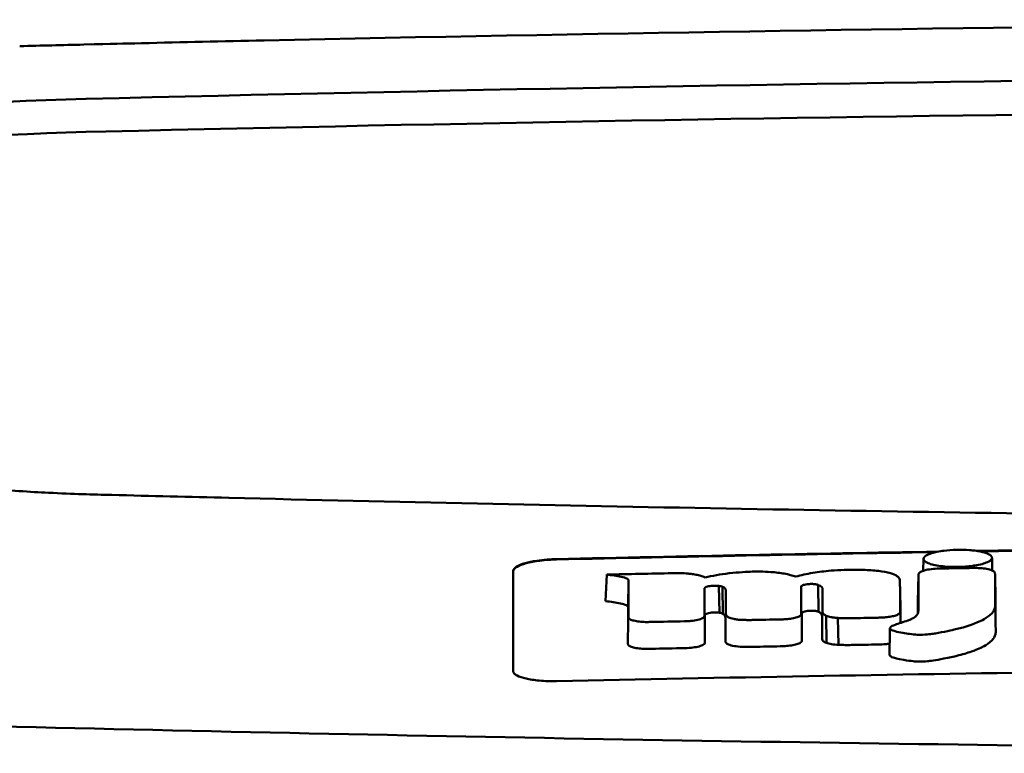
# Model space of a CAD drawing. Header units: millimetres. Extents: x 199 to 399, y 85 to 361.
# Tile 5 of 8: x 248 to 271, y 344 to 361. Entities that reach past the tile are written whole.
import ezdxf

# ---------------------------------------------------------------- set-up
doc = ezdxf.new("R2010")
doc.units = ezdxf.units.MM
doc.layers.add('Visible (ISO)', color=7, linetype='Continuous', lineweight=50)

msp = doc.modelspace()

# ---------------------------------------------------------------- linework, layer by layer
at = {"layer": 'Visible (ISO)'}
for p, q in [((253.456, 360.132), (253.464, 360.132)), ((252.647, 349.597), (252.655, 349.597)), ((268.647, 347.917), (268.652, 348.192)), ((270.229, 348.218), (270.234, 347.924)), ((261.325, 347.217), (261.356, 347.829)), ((264.714, 347.897), (264.705, 347.897)), ((268.522, 347.212), (268.534, 347.824)), ((270.311, 347.238), (270.299, 347.848)), ((261.846, 347.08), (261.859, 347.692)), ((263.789, 347.572), (263.792, 347.572)), ((263.95, 346.951), (263.936, 347.569)), ((263.952, 346.95), (263.939, 347.569)), ((264.025, 346.928), (264.019, 347.549)), ((265.833, 347.552), (265.833, 347.553)), ((266.235, 346.972), (266.225, 347.593)), ((268.122, 347.088), (268.109, 347.7)), ((263.802, 346.956), (263.805, 346.956)), ((265.845, 346.938), (265.845, 346.939)), ((266.413, 346.255), (266.412, 346.879)), ((266.693, 346.211), (266.674, 346.83))]:
    msp.add_line(p, q, dxfattribs=at)
for centre, major_axis, ratio, start_param, end_param in [((298.589, 331.386), (250.217, -0.007), 0.116796, 1.571075, 1.752137), ((353.295, 306.05), (-491.039, 0), 0.112496, 4.925773, 4.928853), ((298.744, 334.377), (225.492, 0.002), 0.110939, 1.570719, 1.791596), ((252.001, 357.457), (12.06, -0.005), 0.112737, 1.791766, 3.029303), ((298.765, 334.346), (-227.223, 0), 0.106767, 4.71241, 4.92951), ((252.394, 356.789), (11.958, 0), 0.106769, 1.787974, 3.024834), ((2400.562, 240.847), (2131.91, -107.347), 0.004971, 3.131872, 3.14183), ((1145.14, 421.537), (876.488, 73.351), 0.007714, 3.140926, 3.156464), ((705.878, 464.525), (437.26, 116.305), 0.016372, 3.162905, 3.181731), ((269.306, 347.743), (20.307, 0.333), 0.011404, 1.54636, 1.583154), ((-1333.124, 722.615), (-1603.388, 374.365), 0.008684, 3.120399, 3.130225), ((298.788, -1442.844), (-1794.464, 0), 0.998105, 4.73241, 4.73325), ((259.17, 346.156), (5.162, 1.321), 0.208752, 0.672627, 0.721389), ((159.926, 319.727), (-103.711, -27.966), 0.030011, 3.195969, 3.212241), ((194.743, 349.323), (68.92, -1.605), 0.017399, 0.035526, 0.081457), ((264.556, 346.279), (0.452, 0.007), 0.249026, 3.644233, 4.534786), ((265.779, 346.319), (0.0178, -0.0822), 0.794442, 1.154854, 1.308402)]:
    msp.add_ellipse(centre, major_axis=major_axis, ratio=ratio, start_param=start_param, end_param=end_param, dxfattribs=at)
for points, knots in [([(253.456, 360.132), (252.514, 360.112), (251.576, 360.091), (250.191, 360.059), (250.001, 360.054), (249.309, 360.037)], [-0.8458994, -0.8458994, -0.8458994, -0.8458994, -0.3752076, -0.3752076, -0.1515992, -0.1515992, -0.1515992, -0.1515992]), ([(247.145, 349.802), (247.366, 349.784), (247.588, 349.768), (248.061, 349.737), (248.286, 349.725), (248.492, 349.715)], [0, 0, 0, 0, 0.0725125, 0.0725125, 0.1522142, 0.1522142, 0.1522142, 0.1522142]), ([(248.492, 349.715), (249.072, 349.686), (249.511, 349.674), (250.85, 349.642), (251.748, 349.62), (252.647, 349.597)], [0.1522142, 0.1522142, 0.1522142, 0.1522142, 0.3763363, 0.3763363, 0.8296812, 0.8296812, 0.8296812, 0.8296812]), ([(252.655, 349.597), (260.276, 349.41), (267.911, 349.27), (279.449, 349.129), (283.296, 349.093), (289.082, 349.058), (291.016, 349.049), (294.799, 349.037), (296.613, 349.034), (298.512, 349.033)], [0.000811, 0.000811, 0.000811, 0.000811, 2.334672, 2.334672, 3.49801, 3.49801, 4.08174, 4.08174, 4.638981, 4.638981, 4.638981, 4.638981]), ([(269.047, 348.368), (269.072, 348.372), (269.096, 348.376), (269.211, 348.391), (269.309, 348.398), (269.421, 348.401), (269.431, 348.401), (269.441, 348.401)], [0.56979725, 0.56979725, 0.56979725, 0.56979725, 0.57641934, 0.57641934, 0.60538821, 0.60538821, 0.608138, 0.608138, 0.608138, 0.608138]), ([(269.441, 348.401), (269.521, 348.402), (269.614, 348.401), (269.752, 348.39), (269.794, 348.386), (269.834, 348.381)], [0.20935443, 0.20935443, 0.20935443, 0.20935443, 0.23138469, 0.23138469, 0.24081303, 0.24081303, 0.24081303, 0.24081303]), ([(259.199, 347.915), (259.199, 347.948), (259.225, 347.981), (259.322, 348.041), (259.389, 348.069), (259.551, 348.115), (259.642, 348.135), (259.819, 348.161), (259.899, 348.17), (260.053, 348.182), (260.126, 348.186), (260.199, 348.187)], [0.000001, 0.000001, 0.000001, 0.000001, 0.0401815, 0.0401815, 0.0773555, 0.0773555, 0.111928, 0.111928, 0.1374241, 0.1374241, 0.1594038, 0.1594038, 0.1594038, 0.1594038]), ([(259.199, 347.905), (259.199, 347.923), (259.207, 347.941), (259.238, 347.977), (259.261, 347.994), (259.341, 348.04), (259.411, 348.066), (259.587, 348.114), (259.694, 348.134), (259.879, 348.158), (259.949, 348.165), (260.08, 348.173), (260.139, 348.176), (260.199, 348.177)], [0.000001, 0.000001, 0.000001, 0.000001, 0.0217943, 0.0217943, 0.0441477, 0.0441477, 0.0807582, 0.0807582, 0.1194179, 0.1194179, 0.1413053, 0.1413053, 0.159337, 0.159337, 0.159337, 0.159337]), ([(268.758, 348.291), (268.787, 348.304), (268.825, 348.318), (268.93, 348.347), (268.992, 348.359), (269.047, 348.368)], [0.54383531, 0.54383531, 0.54383531, 0.54383531, 0.55538596, 0.55538596, 0.56979725, 0.56979725, 0.56979725, 0.56979725]), ([(269.834, 348.381), (269.88, 348.375), (269.925, 348.368), (270.032, 348.346), (270.083, 348.33), (270.123, 348.314)], [0.24081303, 0.24081303, 0.24081303, 0.24081303, 0.25152963, 0.25152963, 0.26878639, 0.26878639, 0.26878639, 0.26878639]), ([(270.123, 348.314), (270.131, 348.31), (270.139, 348.307), (270.194, 348.28), (270.221, 348.255), (270.228, 348.225), (270.229, 348.221), (270.229, 348.217)], [0.26878639, 0.26878639, 0.26878639, 0.26878639, 0.27236042, 0.27236042, 0.29605283, 0.29605283, 0.29977178, 0.29977178, 0.29977178, 0.29977178]), ([(270.229, 348.217), (270.229, 348.195), (270.215, 348.172), (270.168, 348.139), (270.148, 348.127), (270.123, 348.116)], [0.29977178, 0.29977178, 0.29977178, 0.29977178, 0.3191873, 0.3191873, 0.32886275, 0.32886275, 0.32886275, 0.32886275]), ([(267.211, 347.939), (267.183, 347.939), (267.155, 347.94), (266.922, 347.943), (266.72, 347.937), (266.373, 347.908), (266.234, 347.89), (265.959, 347.844), (265.828, 347.816), (265.709, 347.784)], [-0.1668809, -0.1668809, -0.1668809, -0.1668809, -0.1584518, -0.1584518, -0.0966679, -0.0966679, -0.0505514, -0.0505514, 0, 0, 0, 0]), ([(268.107, 347.712), (268.1, 347.741), (268.079, 347.77), (268.005, 347.821), (267.955, 347.843), (267.811, 347.884), (267.717, 347.9), (267.5, 347.925), (267.379, 347.933), (267.262, 347.937)], [-0.3006219, -0.3006219, -0.3006219, -0.3006219, -0.2681937, -0.2681937, -0.2390981, -0.2390981, -0.2061369, -0.2061369, -0.1717789, -0.1717789, -0.1717789, -0.1717789]), ([(269.014, 347.97), (268.952, 347.968), (268.891, 347.964), (268.775, 347.949), (268.722, 347.939), (268.639, 347.916), (268.608, 347.904), (268.563, 347.88), (268.548, 347.867), (268.542, 347.854)], [-0.07038308, -0.07038308, -0.07038308, -0.07038308, -0.05171901, -0.05171901, -0.03231276, -0.03231276, -0.01570023, -0.01570023, 0, 0, 0, 0]), ([(269.051, 347.97), (269.045, 347.97), (269.039, 347.97), (269.026, 347.97), (269.02, 347.97), (269.014, 347.97)], [-0.00371697, -0.00371697, -0.00371697, -0.00371697, -0.001858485, -0.001858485, 0, 0, 0, 0]), ([(269.835, 348.039), (269.818, 348.037), (269.802, 348.034), (269.732, 348.025), (269.676, 348.019), (269.56, 348.01), (269.5, 348.007), (269.44, 348.006), (269.337, 348.005), (269.238, 348.008), (269.115, 348.018), (269.082, 348.022), (269.046, 348.026)], [0.35782816, 0.35782816, 0.35782816, 0.35782816, 0.36290873, 0.36290873, 0.38071021, 0.38071021, 0.39878358, 0.39878358, 0.39878358, 0.42985818, 0.42985818, 0.43932148, 0.43932148, 0.43932148, 0.43932148]), ([(270.285, 347.888), (270.275, 347.902), (270.256, 347.915), (270.196, 347.94), (270.154, 347.952), (270.059, 347.969), (270.009, 347.975), (269.904, 347.982), (269.851, 347.984), (269.798, 347.983)], [-0.06978878, -0.06978878, -0.06978878, -0.06978878, -0.05239411, -0.05239411, -0.03314186, -0.03314186, -0.01591655, -0.01591655, 0, 0, 0, 0]), ([(259.199, 345.604), (259.199, 346.047), (259.199, 346.488), (259.199, 346.932), (259.199, 347.26), (259.199, 347.586), (259.199, 347.915)], [0, 0, 0, 0, 5.438666, 5.438666, 5.438666, 9.461667, 9.461667, 9.461667, 9.461667]), ([(261.356, 347.829), (261.472, 347.817), (261.594, 347.801), (261.742, 347.769), (261.789, 347.755), (261.833, 347.731), (261.843, 347.724), (261.852, 347.712), (261.858, 347.703), (261.859, 347.692)], [-0.2159558, -0.2159558, -0.2159558, -0.2159558, -0.105326, -0.105326, -0.0420287, -0.0420287, -0.0138033, -0.0138033, 0, 0, 0, 0]), ([(263.318, 347.843), (263.293, 347.846), (263.264, 347.85), (263.168, 347.858), (263.102, 347.861), (263.036, 347.861)], [-0.03137982, -0.03137982, -0.03137982, -0.03137982, -0.02006966, -0.02006966, 0, 0, 0, 0]), ([(264.705, 347.897), (264.586, 347.893), (264.396, 347.885), (263.967, 347.835), (263.784, 347.802), (263.621, 347.761)], [-0.1386449, -0.1386449, -0.1386449, -0.1386449, -0.0667172, -0.0667172, 0, 0, 0, 0]), ([(265.709, 347.784), (265.633, 347.809), (265.545, 347.832), (265.35, 347.868), (265.248, 347.881), (264.964, 347.901), (264.811, 347.9), (264.714, 347.897)], [-0.2770651, -0.2770651, -0.2770651, -0.2770651, -0.2356097, -0.2356097, -0.1978033, -0.1978033, -0.1405425, -0.1405425, -0.1405425, -0.1405425]), ([(267.891, 346.62), (267.882, 346.611), (267.877, 346.602), (267.881, 346.582), (267.891, 346.573), (267.923, 346.547), (267.968, 346.532), (268.098, 346.493), (268.254, 346.472), (268.411, 346.45), (268.452, 346.447), (268.521, 346.443), (268.573, 346.442), (268.704, 346.446), (268.771, 346.454), (268.852, 346.464), (268.892, 346.47), (269.114, 346.506), (269.319, 346.553), (269.414, 346.576), (269.434, 346.58), (269.757, 346.661), (269.946, 346.749), (270.125, 346.848), (270.183, 346.891), (270.266, 346.982), (270.29, 347.03), (270.301, 347.092), (270.301, 347.106), (270.301, 347.143), (270.3, 347.403), (270.299, 347.848)], [-4.676688, -4.676688, -4.676688, -4.676688, -4.675904, -4.675904, -4.674974, -4.674974, -4.671817, -4.671817, -4.660677, -4.660677, -4.647032, -4.647032, -4.608842, -4.608842, -4.553099, -4.553099, -4.499156, -4.499156, -4.229728, -4.229728, -4.140787, -4.140787, -2.835256, -2.835256, -1.875515, -1.875515, -0.862737, -0.862737, -0.545368, -0.545368, 0, 0, 0, 0]), ([(268.534, 347.824), (268.533, 347.617), (268.533, 347.41), (268.533, 347.152), (268.533, 347.1), (268.532, 347.031), (268.533, 347.013), (268.531, 346.971), (268.527, 346.945), (268.503, 346.905), (268.496, 346.895), (268.487, 346.884), (268.486, 346.883), (268.485, 346.883)], [-1.166686, -1.166686, -1.166686, -1.166686, -0.464273, -0.464273, -0.288528, -0.288528, -0.228277, -0.228277, -0.144624, -0.144624, -0.115228, -0.115228, -0.113333, -0.113333, -0.113333, -0.113333]), ([(268.542, 347.854), (268.539, 347.849), (268.537, 347.844), (268.535, 347.834), (268.534, 347.829), (268.534, 347.824)], [-0.0124181, -0.0124181, -0.0124181, -0.0124181, -0.00620912, -0.00620912, 0, 0, 0, 0]), ([(270.299, 347.848), (270.299, 347.855), (270.297, 347.862), (270.293, 347.875), (270.29, 347.882), (270.285, 347.888)], [-0.01632771, -0.01632771, -0.01632771, -0.01632771, -0.00807771, -0.00807771, 0, 0, 0, 0]), ([(263.603, 347.502), (263.603, 347.504), (263.603, 347.506), (263.603, 347.511), (263.604, 347.513), (263.604, 347.516)], [-0.005600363, -0.005600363, -0.005600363, -0.005600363, -0.002800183, -0.002800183, 0, 0, 0, 0]), ([(263.604, 347.516), (263.606, 347.522), (263.612, 347.528), (263.634, 347.542), (263.651, 347.548), (263.688, 347.558), (263.707, 347.562), (263.747, 347.568), (263.767, 347.57), (263.789, 347.572)], [-0.03055807, -0.03055807, -0.03055807, -0.03055807, -0.02262898, -0.02262898, -0.01353981, -0.01353981, -0.00653226, -0.00653226, 0, 0, 0, 0]), ([(263.792, 347.572), (263.816, 347.574), (263.84, 347.574), (263.89, 347.574), (263.914, 347.572), (263.936, 347.569)], [-0.01504723, -0.01504723, -0.01504723, -0.01504723, -0.0076813, -0.0076813, 0, 0, 0, 0]), ([(263.936, 347.569), (263.937, 347.569), (263.937, 347.569), (263.938, 347.569), (263.938, 347.569), (263.939, 347.569)], [-0.0002682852, -0.0002682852, -0.0002682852, -0.0002682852, -0.0001341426, -0.0001341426, 0, 0, 0, 0]), ([(263.939, 347.569), (263.955, 347.567), (263.97, 347.564), (263.998, 347.557), (264.009, 347.553), (264.019, 347.549)], [-0.01202595, -0.01202595, -0.01202595, -0.01202595, -0.00617462, -0.00617462, 0, 0, 0, 0]), ([(264.019, 347.549), (264.045, 347.537), (264.069, 347.522), (264.095, 347.49), (264.1, 347.477), (264.1, 347.463)], [-0.03992932, -0.03992932, -0.03992932, -0.03992932, -0.01685313, -0.01685313, 0, 0, 0, 0]), ([(265.833, 347.553), (265.833, 347.558), (265.835, 347.562), (265.845, 347.572), (265.852, 347.577), (265.869, 347.584), (265.876, 347.587), (265.9, 347.595), (265.918, 347.599), (265.957, 347.606), (265.978, 347.609), (265.999, 347.611)], [-0.02992686, -0.02992686, -0.02992686, -0.02992686, -0.02418642, -0.02418642, -0.01807434, -0.01807434, -0.01392338, -0.01392338, -0.00671718, -0.00671718, 0, 0, 0, 0]), ([(265.999, 347.611), (266.014, 347.612), (266.029, 347.613), (266.061, 347.614), (266.077, 347.614), (266.109, 347.613), (266.126, 347.612), (266.156, 347.609), (266.17, 347.607), (266.182, 347.605)], [-0.01955689, -0.01955689, -0.01955689, -0.01955689, -0.01485499, -0.01485499, -0.01008754, -0.01008754, -0.00490608, -0.00490608, 0, 0, 0, 0]), ([(266.182, 347.605), (266.19, 347.603), (266.198, 347.601), (266.212, 347.597), (266.219, 347.595), (266.225, 347.593)], [-0.006796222, -0.006796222, -0.006796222, -0.006796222, -0.003434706, -0.003434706, 0, 0, 0, 0]), ([(266.225, 347.593), (266.243, 347.585), (266.259, 347.577), (266.288, 347.56), (266.3, 347.551), (266.322, 347.527), (266.327, 347.513), (266.327, 347.498)], [-0.04141837, -0.04141837, -0.04141837, -0.04141837, -0.03042196, -0.03042196, -0.01813781, -0.01813781, 0, 0, 0, 0]), ([(261.325, 347.217), (261.445, 347.204), (261.571, 347.187), (261.722, 347.155), (261.771, 347.141), (261.818, 347.118), (261.828, 347.11), (261.839, 347.098), (261.845, 347.09), (261.846, 347.08)], [-0.1886698, -0.1886698, -0.1886698, -0.1886698, -0.0911326, -0.0911326, -0.0367802, -0.0367802, -0.0129551, -0.0129551, 0, 0, 0, 0]), ([(267.866, 345.984), (267.866, 345.982), (267.866, 345.981), (267.867, 345.977), (267.869, 345.969), (267.891, 345.948), (267.909, 345.935), (267.978, 345.909), (268.039, 345.889), (268.278, 345.85), (268.36, 345.84), (268.447, 345.83), (268.497, 345.826), (268.622, 345.825), (268.683, 345.828), (268.808, 345.84), (268.919, 345.853), (269.238, 345.917), (269.357, 345.944), (269.548, 345.989), (269.66, 346.023), (269.899, 346.108), (269.994, 346.156), (270.094, 346.209), (270.169, 346.253), (270.272, 346.359), (270.298, 346.406), (270.312, 346.472), (270.313, 346.484), (270.315, 346.558), (270.313, 346.62), (270.312, 346.867), (270.311, 347.053), (270.311, 347.238)], [-1.208321, -1.208321, -1.208321, -1.208321, -1.111902, -1.111902, -0.905637, -0.905637, -0.746423, -0.746423, -0.659222, -0.659222, -0.617445, -0.617445, -0.585347, -0.585347, -0.554872, -0.554872, -0.520248, -0.520248, -0.499861, -0.499861, -0.459593, -0.459593, -0.4035, -0.4035, -0.354802, -0.354802, -0.317144, -0.317144, -0.30253, -0.30253, -0.226738, -0.226738, 0, 0, 0, 0]), ([(261.856, 346.852), (261.856, 346.848), (261.857, 346.843), (261.859, 346.835), (261.861, 346.83), (261.864, 346.826)], [-0.01079552, -0.01079552, -0.01079552, -0.01079552, -0.00539778, -0.00539778, 0, 0, 0, 0]), ([(261.864, 346.826), (261.871, 346.814), (261.887, 346.802), (261.935, 346.78), (261.967, 346.77), (262.045, 346.754), (262.09, 346.747), (262.184, 346.739), (262.232, 346.737), (262.281, 346.737)], [-0.06226453, -0.06226453, -0.06226453, -0.06226453, -0.04680156, -0.04680156, -0.03060505, -0.03060505, -0.01479139, -0.01479139, 0, 0, 0, 0]), ([(263.154, 346.754), (263.185, 346.755), (263.216, 346.756), (263.278, 346.761), (263.309, 346.764), (263.393, 346.775), (263.441, 346.785), (263.522, 346.808), (263.553, 346.822), (263.594, 346.849), (263.604, 346.863), (263.604, 346.877)], [-0.07213826, -0.07213826, -0.07213826, -0.07213826, -0.06285871, -0.06285871, -0.05297585, -0.05297585, -0.03500281, -0.03500281, -0.01704041, -0.01704041, 0, 0, 0, 0]), ([(263.616, 346.9), (263.617, 346.906), (263.623, 346.913), (263.641, 346.925), (263.655, 346.93), (263.69, 346.941), (263.71, 346.945), (263.755, 346.952), (263.778, 346.954), (263.802, 346.956)], [-0.03056509, -0.03056509, -0.03056509, -0.03056509, -0.02315572, -0.02315572, -0.01522783, -0.01522783, -0.00732017, -0.00732017, 0, 0, 0, 0]), ([(263.805, 346.956), (263.831, 346.957), (263.856, 346.958), (263.906, 346.956), (263.929, 346.954), (263.95, 346.951)], [-0.01522535, -0.01522535, -0.01522535, -0.01522535, -0.0075565, -0.0075565, 0, 0, 0, 0]), ([(263.95, 346.951), (263.95, 346.951), (263.95, 346.951), (263.951, 346.951), (263.952, 346.95), (263.952, 346.95)], [-0.0002734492, -0.0002734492, -0.0002734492, -0.0002734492, -0.0001367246, -0.0001367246, 0, 0, 0, 0]), ([(263.952, 346.95), (263.968, 346.948), (263.983, 346.945), (264.008, 346.937), (264.018, 346.933), (264.025, 346.928)], [-0.01231679, -0.01231679, -0.01231679, -0.01231679, -0.00622563, -0.00622563, 0, 0, 0, 0]), ([(264.025, 346.928), (264.035, 346.921), (264.044, 346.915), (264.06, 346.9), (264.067, 346.893), (264.083, 346.87), (264.088, 346.855), (264.088, 346.84)], [-0.03744041, -0.03744041, -0.03744041, -0.03744041, -0.02842208, -0.02842208, -0.01879918, -0.01879918, 0, 0, 0, 0]), ([(264.099, 346.918), (264.099, 346.905), (264.104, 346.892), (264.125, 346.867), (264.141, 346.854), (264.163, 346.842)], [-0.03237121, -0.03237121, -0.03237121, -0.03237121, -0.01625604, -0.01625604, 0, 0, 0, 0]), ([(264.163, 346.842), (264.177, 346.835), (264.194, 346.829), (264.233, 346.817), (264.255, 346.812), (264.307, 346.801), (264.336, 346.797), (264.398, 346.79), (264.43, 346.788), (264.464, 346.786)], [-0.04047569, -0.04047569, -0.04047569, -0.04047569, -0.03078986, -0.03078986, -0.02099526, -0.02099526, -0.01033367, -0.01033367, 0, 0, 0, 0]), ([(265.331, 346.796), (265.35, 346.796), (265.369, 346.796), (265.407, 346.798), (265.426, 346.799), (265.445, 346.8)], [-0.0114105, -0.0114105, -0.0114105, -0.0114105, -0.00570516, -0.00570516, 0, 0, 0, 0]), ([(265.445, 346.8), (265.494, 346.802), (265.542, 346.807), (265.634, 346.821), (265.676, 346.829), (265.75, 346.851), (265.78, 346.863), (265.82, 346.888), (265.831, 346.901), (265.834, 346.914)], [-0.06382121, -0.06382121, -0.06382121, -0.06382121, -0.04876084, -0.04876084, -0.03277152, -0.03277152, -0.01585483, -0.01585483, 0, 0, 0, 0]), ([(265.834, 346.914), (265.834, 346.916), (265.834, 346.919), (265.835, 346.923), (265.835, 346.925), (265.835, 346.927)], [-0.005096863, -0.005096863, -0.005096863, -0.005096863, -0.00254843, -0.00254843, 0, 0, 0, 0]), ([(265.845, 346.939), (265.845, 346.945), (265.849, 346.951), (265.864, 346.963), (265.876, 346.968), (265.907, 346.979), (265.927, 346.984), (265.97, 346.991), (265.993, 346.994), (266.017, 346.996)], [-0.03003381, -0.03003381, -0.03003381, -0.03003381, -0.02291426, -0.02291426, -0.0153026, -0.0153026, -0.00735305, -0.00735305, 0, 0, 0, 0]), ([(266.017, 346.996), (266.033, 346.997), (266.049, 346.998), (266.083, 346.998), (266.099, 346.998), (266.132, 346.996), (266.147, 346.994), (266.175, 346.991), (266.187, 346.988), (266.198, 346.985)], [-0.0198792, -0.0198792, -0.0198792, -0.0198792, -0.01493589, -0.01493589, -0.00986287, -0.00986287, -0.00482334, -0.00482334, 0, 0, 0, 0]), ([(266.198, 346.985), (266.206, 346.983), (266.213, 346.981), (266.225, 346.977), (266.231, 346.974), (266.235, 346.972)], [-0.007017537, -0.007017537, -0.007017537, -0.007017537, -0.003544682, -0.003544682, 0, 0, 0, 0]), ([(266.235, 346.972), (266.248, 346.964), (266.259, 346.957), (266.28, 346.941), (266.289, 346.933), (266.309, 346.908), (266.315, 346.891), (266.315, 346.874)], [-0.04184917, -0.04184917, -0.04184917, -0.04184917, -0.03190704, -0.03190704, -0.02101076, -0.02101076, 0, 0, 0, 0]), ([(266.328, 346.965), (266.328, 346.95), (266.334, 346.935), (266.362, 346.906), (266.383, 346.892), (266.412, 346.879)], [-0.03713255, -0.03713255, -0.03713255, -0.03713255, -0.01850358, -0.01850358, 0, 0, 0, 0]), ([(266.412, 346.879), (266.439, 346.867), (266.475, 346.857), (266.541, 346.845), (266.566, 346.841), (266.619, 346.835), (266.646, 346.832), (266.674, 346.83)], [-0.03490258, -0.03490258, -0.03490258, -0.03490258, -0.01807201, -0.01807201, -0.00892925, -0.00892925, 0, 0, 0, 0]), ([(266.674, 346.83), (266.721, 346.828), (266.768, 346.826), (266.867, 346.825), (266.918, 346.825), (266.97, 346.826)], [-0.0300443, -0.0300443, -0.0300443, -0.0300443, -0.01549239, -0.01549239, 0, 0, 0, 0]), ([(267.587, 346.836), (267.615, 346.837), (267.644, 346.838), (267.698, 346.84), (267.725, 346.841), (267.751, 346.843)], [-0.01653626, -0.01653626, -0.01653626, -0.01653626, -0.00805828, -0.00805828, 0, 0, 0, 0]), ([(267.751, 346.843), (267.795, 346.847), (267.838, 346.851), (267.919, 346.864), (267.956, 346.872), (268.023, 346.891), (268.051, 346.903), (268.09, 346.926), (268.103, 346.938), (268.107, 346.95)], [-0.05821795, -0.05821795, -0.05821795, -0.05821795, -0.04453926, -0.04453926, -0.03017797, -0.03017797, -0.01468996, -0.01468996, 0, 0, 0, 0]), ([(268.107, 346.95), (268.109, 346.954), (268.11, 346.958), (268.111, 346.967), (268.111, 346.971), (268.111, 346.975)], [-0.01029059, -0.01029059, -0.01029059, -0.01029059, -0.0051453, -0.0051453, 0, 0, 0, 0]), ([(268.438, 346.842), (268.432, 346.838), (268.424, 346.833), (268.386, 346.811), (268.351, 346.794), (268.304, 346.777), (268.298, 346.774), (268.291, 346.772)], [-0.0924749, -0.0924749, -0.0924749, -0.0924749, -0.08684232, -0.08684232, -0.06779801, -0.06779801, -0.06501187, -0.06501187, -0.06501187, -0.06501187]), ([(262.281, 346.737), (262.297, 346.737), (262.313, 346.738), (262.344, 346.738), (262.36, 346.738), (262.376, 346.739)], [-0.009512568, -0.009512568, -0.009512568, -0.009512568, -0.004756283, -0.004756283, 0, 0, 0, 0]), ([(264.464, 346.786), (264.504, 346.785), (264.544, 346.784), (264.628, 346.783), (264.671, 346.783), (264.714, 346.784)], [-0.02531279, -0.02531279, -0.02531279, -0.02531279, -0.01297939, -0.01297939, 0, 0, 0, 0]), ([(261.843, 346.233), (261.843, 346.228), (261.844, 346.224), (261.847, 346.215), (261.849, 346.211), (261.852, 346.206)], [-0.0108334, -0.0108334, -0.0108334, -0.0108334, -0.00541667, -0.00541667, 0, 0, 0, 0]), ([(261.852, 346.206), (261.86, 346.194), (261.877, 346.182), (261.926, 346.161), (261.959, 346.151), (262.039, 346.134), (262.085, 346.128), (262.181, 346.12), (262.231, 346.119), (262.281, 346.119)], [-0.06287209, -0.06287209, -0.06287209, -0.06287209, -0.04741614, -0.04741614, -0.03128097, -0.03128097, -0.01509077, -0.01509077, 0, 0, 0, 0]), ([(262.281, 346.119), (262.297, 346.119), (262.313, 346.119), (262.345, 346.12), (262.361, 346.12), (262.377, 346.12)], [-0.009658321, -0.009658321, -0.009658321, -0.009658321, -0.004898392, -0.004898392, 0, 0, 0, 0]), ([(263.163, 346.136), (263.223, 346.138), (263.282, 346.142), (263.393, 346.156), (263.442, 346.166), (263.526, 346.188), (263.559, 346.202), (263.605, 346.23), (263.616, 346.245), (263.616, 346.26)], [-0.07286259, -0.07286259, -0.07286259, -0.07286259, -0.05472391, -0.05472391, -0.03663002, -0.03663002, -0.01845307, -0.01845307, 0, 0, 0, 0]), ([(264.087, 346.294), (264.087, 346.28), (264.093, 346.267), (264.118, 346.242), (264.136, 346.23), (264.161, 346.219)], [-0.03246794, -0.03246794, -0.03246794, -0.03246794, -0.01597633, -0.01597633, 0, 0, 0, 0]), ([(264.478, 346.167), (264.521, 346.166), (264.563, 346.165), (264.648, 346.165), (264.689, 346.166), (264.731, 346.167)], [-0.02544983, -0.02544983, -0.02544983, -0.02544983, -0.01243766, -0.01243766, 0, 0, 0, 0]), ([(265.349, 346.178), (265.368, 346.179), (265.387, 346.179), (265.425, 346.181), (265.444, 346.181), (265.462, 346.183)], [-0.01137431, -0.01137431, -0.01137431, -0.01137431, -0.00564762, -0.00564762, 0, 0, 0, 0]), ([(265.462, 346.183), (265.513, 346.186), (265.562, 346.191), (265.654, 346.205), (265.697, 346.215), (265.768, 346.236), (265.797, 346.249), (265.834, 346.274), (265.844, 346.287), (265.846, 346.299)], [-0.0640319, -0.0640319, -0.0640319, -0.0640319, -0.04854057, -0.04854057, -0.03215829, -0.03215829, -0.01553999, -0.01553999, 0, 0, 0, 0]), ([(266.316, 346.34), (266.316, 346.325), (266.323, 346.31), (266.356, 346.281), (266.38, 346.267), (266.413, 346.255)], [-0.0372834, -0.0372834, -0.0372834, -0.0372834, -0.01872605, -0.01872605, 0, 0, 0, 0]), ([(266.413, 346.255), (266.445, 346.243), (266.486, 346.233), (266.582, 346.218), (266.636, 346.213), (266.693, 346.211)], [-0.03526634, -0.03526634, -0.03526634, -0.03526634, -0.01757225, -0.01757225, 0, 0, 0, 0]), ([(266.693, 346.211), (266.743, 346.209), (266.794, 346.208), (266.894, 346.207), (266.942, 346.207), (266.991, 346.208)], [-0.03019579, -0.03019579, -0.03019579, -0.03019579, -0.01472022, -0.01472022, 0, 0, 0, 0]), ([(267.61, 346.219), (267.637, 346.22), (267.665, 346.221), (267.72, 346.223), (267.747, 346.225), (267.773, 346.227)], [-0.016514, -0.016514, -0.016514, -0.016514, -0.00818773, -0.00818773, 0, 0, 0, 0]), ([(283.328, 345.719), (279.484, 345.687), (275.642, 345.642), (267.93, 345.527), (264.066, 345.458), (260.199, 345.376)], [0.000001, 0.000001, 0.000001, 0.000001, 1.153366, 1.153366, 2.313577, 2.313577, 2.313577, 2.313577]), ([(260.199, 345.376), (260.136, 345.375), (260.072, 345.375), (259.936, 345.378), (259.864, 345.383), (259.684, 345.398), (259.582, 345.414), (259.41, 345.452), (259.341, 345.476), (259.26, 345.518), (259.237, 345.535), (259.207, 345.569), (259.199, 345.586), (259.199, 345.604)], [0.000001, 0.000001, 0.000001, 0.000001, 0.0191896, 0.0191896, 0.0415785, 0.0415785, 0.0784246, 0.0784246, 0.1148802, 0.1148802, 0.1371153, 0.1371153, 0.158789, 0.158789, 0.158789, 0.158789]), ([(298.434, 343.713), (288.749, 343.715), (279.07, 343.782), (259.742, 344.047), (250.112, 344.246), (240.607, 344.51)], [0.032666, 0.032666, 0.032666, 0.032666, 2.938218, 2.938218, 5.868286, 5.868286, 5.868286, 5.868286])]:
    msp.add_open_spline(points, degree=3, knots=knots, dxfattribs=at)
for points in [[(269.888, 348.374), (270.212, 348.379), (270.537, 348.384), (270.861, 348.389)], [(260.199, 348.187), (263.131, 348.252), (266.061, 348.309), (268.991, 348.359)], [(260.199, 348.177), (263.113, 348.241), (266.025, 348.298), (268.938, 348.348)], [(269.941, 348.364), (270.234, 348.369), (270.527, 348.374), (270.821, 348.379)], [(267.262, 347.937), (267.245, 347.938), (267.228, 347.938), (267.211, 347.939)], [(268.109, 347.7), (268.109, 347.704), (268.108, 347.708), (268.107, 347.712)], [(261.859, 347.692), (261.858, 347.412), (261.857, 347.132), (261.856, 346.852)], [(263.604, 346.877), (263.604, 347.085), (263.603, 347.293), (263.603, 347.502)], [(265.835, 346.927), (265.834, 347.135), (265.833, 347.344), (265.833, 347.552)], [(266.327, 347.498), (266.327, 347.32), (266.328, 347.143), (266.328, 346.965)], [(268.111, 346.975), (268.111, 347.217), (268.11, 347.458), (268.109, 347.7)], [(264.1, 347.463), (264.1, 347.281), (264.1, 347.1), (264.099, 346.918)], [(261.846, 347.08), (261.845, 346.798), (261.844, 346.515), (261.843, 346.233)], [(268.123, 346.715), (268.122, 346.839), (268.122, 346.963), (268.122, 347.088)], [(268.522, 347.212), (268.522, 347.121), (268.521, 347.03), (268.521, 346.94)], [(263.615, 346.887), (263.615, 346.891), (263.615, 346.896), (263.616, 346.9)], [(263.616, 346.26), (263.616, 346.469), (263.615, 346.678), (263.615, 346.887)], [(264.088, 346.84), (264.088, 346.658), (264.087, 346.476), (264.087, 346.294)], [(265.847, 346.312), (265.846, 346.521), (265.845, 346.729), (265.845, 346.938)], [(266.315, 346.874), (266.315, 346.696), (266.316, 346.518), (266.316, 346.34)], [(266.97, 346.826), (267.176, 346.829), (267.381, 346.833), (267.587, 346.836)], [(268.485, 346.883), (268.478, 346.874), (268.464, 346.86), (268.438, 346.842)], [(262.376, 346.739), (262.631, 346.744), (262.887, 346.749), (263.142, 346.754)], [(263.142, 346.754), (263.146, 346.754), (263.15, 346.754), (263.154, 346.754)], [(264.714, 346.784), (264.92, 346.788), (265.125, 346.792), (265.331, 346.796)], [(267.866, 345.984), (267.87, 346.188), (267.875, 346.392), (267.879, 346.597)], [(267.995, 346.674), (267.944, 346.656), (267.907, 346.638), (267.891, 346.62)], [(268.135, 346.719), (268.086, 346.704), (268.039, 346.688), (267.995, 346.674)], [(268.291, 346.772), (268.242, 346.754), (268.189, 346.737), (268.135, 346.719)], [(262.377, 346.12), (262.634, 346.126), (262.894, 346.131), (263.15, 346.136)], [(263.15, 346.136), (263.155, 346.136), (263.158, 346.136), (263.163, 346.136)], [(264.731, 346.167), (264.936, 346.17), (265.144, 346.174), (265.349, 346.178)], [(266.991, 346.208), (267.197, 346.212), (267.404, 346.216), (267.61, 346.219)], [(267.773, 346.227), (267.807, 346.23), (267.84, 346.233), (267.871, 346.238)]]:
    msp.add_open_spline(points, degree=3, dxfattribs=at)

doc.saveas('drawing.dxf')
